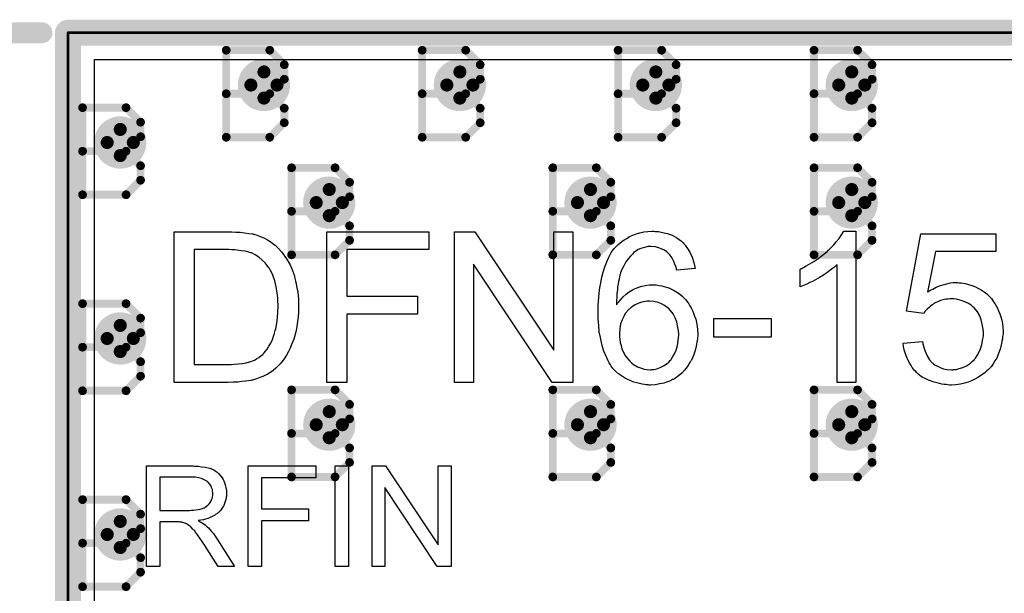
# Model space of a CAD drawing. Extents: x -1.6 to 9, y -2.8 to 5.2.
# Tile 40 of 197: x -0.019 to 0.358, y 1.285 to 1.505. Entities that reach past the tile are written whole.
import ezdxf

# ---------------------------------------------------------------- set-up
doc = ezdxf.new("R2010")
doc.units = 0
doc.layers.get('0').update_dxf_attribs({"linetype": 'CONTINUOUS'})
for name, color, linetype in [('dfn6-15-57-c_board_dimension', 6, 'CONTINUOUS'), ('dfn6-15-57-c_copper_signal_1', 1, 'CONTINUOUS'), ('dfn6-15-57-c_copper_signal_2', 1, 'CONTINUOUS'), ('dfn6-15-57-c_copper_signal_bot', 5, 'CONTINUOUS'), ('dfn6-15-57-c_copper_signal_top', 1, 'CONTINUOUS'), ('dfn6-15-57-c_drawing_1', 1, 'CONTINUOUS'), ('dfn6-15-57-c_drillmap_1', 1, 'CONTINUOUS'), ('dfn6-15-57-c_legend_top', 2, 'CONTINUOUS'), ('dfn6-15-57-c_measures', 1, 'CONTINUOUS'), ('dfn6-15-57-c_profile', 1, 'CONTINUOUS'), ('dfn6-15-57-c_pth_drill', 1, 'CONTINUOUS'), ('dfn6-15-57-c_soldermask_bot', 1, 'CONTINUOUS')]:
    doc.layers.add(name, color=color, linetype=linetype)

# ---------------------------------------------------------------- blocks, each defined once
blk = doc.blocks.new('D15')
at = {"const_width": 0.01}
blk.add_lwpolyline([(-0.005, 0, 1), (0.005, 0, 1)], format="xyb", close=True, dxfattribs=at)
blk = doc.blocks.new('D31')
at = {"const_width": 0.005}
blk.add_lwpolyline([(-0.0025, 0, 1), (0.0025, 0, 1)], format="xyb", close=True, dxfattribs=at)
blk = doc.blocks.new('D35')
at = {"const_width": 0.004}
blk.add_lwpolyline([(-0.002, 0, 1), (0.002, 0, 1)], format="xyb", close=True, dxfattribs=at)
blk = doc.blocks.new('D36')
at = {"const_width": 0.0005}
blk.add_lwpolyline([(-0.00025, 0, 1), (0.00025, 0, 1)], format="xyb", close=True, dxfattribs=at)
blk = doc.blocks.new('D38')
at = {"const_width": 0.005}
blk.add_lwpolyline([(-0.0025, 0, 1), (0.0025, 0, 1)], format="xyb", close=True, dxfattribs=at)
blk = doc.blocks.new('D42')
at = {"const_width": 0.001667}
blk.add_lwpolyline([(-0.000833, 0, 1), (0.000833, 0, 1)], format="xyb", close=True, dxfattribs=at)
blk = doc.blocks.new('D25')
at = {"const_width": 0.0025}
blk.add_lwpolyline([(-0.00125, 0, 1), (0.00125, 0, 1)], format="xyb", close=True, dxfattribs=at)

msp = doc.modelspace()

# ---------------------------------------------------------------- linework, layer by layer
at = {"layer": 'dfn6-15-57-c_board_dimension', "color": 6, "const_width": 0.01}
for points in [[(0, 1.5), (0.6, 1.5)], [(0, 0.675), (0, 1.5)]]:
    msp.add_lwpolyline(points, dxfattribs=at)
at = {"layer": 'dfn6-15-57-c_copper_signal_1', "color": 1}
msp.add_lwpolyline([(0.053195, 0.585), (0.053195, 0.675), (0.052419, 0.678901), (0.050209, 0.682209), (0.046901, 0.684419), (0.042999, 0.685195), (0.010195, 0.685195), (0.010195, 0.715), (-0.005, 0.715), (-0.005, 1.235), (0.010195, 1.235), (0.010195, 1.489805), (0.589805, 1.489805), (0.589805, 1.235)], dxfattribs=at)
at = {"layer": 'dfn6-15-57-c_copper_signal_2', "color": 1}
msp.add_lwpolyline([(0.053195, 0.585), (0.053195, 0.675), (0.052419, 0.678901), (0.050209, 0.682209), (0.046901, 0.684419), (0.042999, 0.685195), (0.010195, 0.685195), (0.010195, 0.715), (-0.005, 0.715), (-0.005, 1.235), (0.010195, 1.235), (0.010195, 1.489805), (0.589805, 1.489805), (0.589805, 1.235)], dxfattribs=at)
at = {"layer": 'dfn6-15-57-c_copper_signal_bot', "color": 5}
msp.add_lwpolyline([(0.053195, 0.585), (0.053195, 0.675), (0.052419, 0.678901), (0.050209, 0.682209), (0.046901, 0.684419), (0.042999, 0.685195), (0.010195, 0.685195), (0.010195, 0.715), (-0.005, 0.715), (-0.005, 1.235), (0.010195, 1.235), (0.010195, 1.489805), (0.589805, 1.489805), (0.589805, 1.235)], dxfattribs=at)
at = {"layer": 'dfn6-15-57-c_copper_signal_top', "color": 1}
msp.add_lwpolyline([(0.010195, 1.235), (0.010195, 1.489805), (0.589805, 1.489805), (0.589805, 1.235)], dxfattribs=at)
at = {"layer": 'dfn6-15-57-c_drawing_1', "color": 1, "const_width": 0.003}
for points in [[(0.060559, 1.493328), (0.060559, 1.460006)], [(0.077221, 1.493328), (0.060559, 1.493328)], [(0.082774, 1.487774), (0.077221, 1.493328)], [(0.135559, 1.493328), (0.135559, 1.460006)], [(0.15222, 1.493328), (0.135559, 1.493328)], [(0.157774, 1.487774), (0.15222, 1.493328)], [(0.210559, 1.493328), (0.210559, 1.460006)], [(0.22722, 1.493328), (0.210559, 1.493328)], [(0.232774, 1.487774), (0.22722, 1.493328)], [(0.285559, 1.493328), (0.285559, 1.460006)], [(0.302221, 1.493328), (0.285559, 1.493328)], [(0.307774, 1.487774), (0.302221, 1.493328)], [(0.082774, 1.482221), (0.082774, 1.487774)], [(0.157774, 1.482221), (0.157774, 1.487774)], [(0.232774, 1.482221), (0.232774, 1.487774)], [(0.307774, 1.482221), (0.307774, 1.487774)], [(0.077221, 1.476667), (0.082774, 1.482221)], [(0.15222, 1.476667), (0.157774, 1.482221)], [(0.22722, 1.476667), (0.232774, 1.482221)], [(0.302221, 1.476667), (0.307774, 1.482221)], [(0.077221, 1.476667), (0.060559, 1.476667)], [(0.060559, 1.476667), (0.077221, 1.476667)], [(0.082774, 1.471113), (0.077221, 1.476667)], [(0.15222, 1.476667), (0.135559, 1.476667)], [(0.135559, 1.476667), (0.15222, 1.476667)], [(0.157774, 1.471113), (0.15222, 1.476667)], [(0.22722, 1.476667), (0.210559, 1.476667)], [(0.210559, 1.476667), (0.22722, 1.476667)], [(0.232774, 1.471113), (0.22722, 1.476667)], [(0.302221, 1.476667), (0.285559, 1.476667)], [(0.285559, 1.476667), (0.302221, 1.476667)], [(0.307774, 1.471113), (0.302221, 1.476667)], [(0.005559, 1.471328), (0.005559, 1.438006)], [(0.022221, 1.471328), (0.005559, 1.471328)], [(0.027774, 1.465774), (0.022221, 1.471328)], [(0.082774, 1.465559), (0.082774, 1.471113)], [(0.157774, 1.465559), (0.157774, 1.471113)], [(0.232774, 1.465559), (0.232774, 1.471113)], [(0.307774, 1.465559), (0.307774, 1.471113)], [(0.027774, 1.460221), (0.027774, 1.465774)], [(0.077221, 1.460006), (0.082774, 1.465559)], [(0.15222, 1.460006), (0.157774, 1.465559)], [(0.22722, 1.460006), (0.232774, 1.465559)], [(0.302221, 1.460006), (0.307774, 1.465559)], [(0.022221, 1.454667), (0.027774, 1.460221)], [(0.060559, 1.460006), (0.077221, 1.460006)], [(0.135559, 1.460006), (0.15222, 1.460006)], [(0.210559, 1.460006), (0.22722, 1.460006)], [(0.285559, 1.460006), (0.302221, 1.460006)], [(0.022221, 1.454667), (0.005559, 1.454667)], [(0.005559, 1.454667), (0.022221, 1.454667)], [(0.027774, 1.449113), (0.022221, 1.454667)], [(0.027774, 1.443559), (0.027774, 1.449113)], [(0.085559, 1.448328), (0.085559, 1.415006)], [(0.102221, 1.448328), (0.085559, 1.448328)], [(0.107774, 1.442774), (0.102221, 1.448328)], [(0.185559, 1.448328), (0.185559, 1.415006)], [(0.20222, 1.448328), (0.185559, 1.448328)], [(0.207774, 1.442774), (0.20222, 1.448328)], [(0.285559, 1.448328), (0.285559, 1.415006)], [(0.302221, 1.448328), (0.285559, 1.448328)], [(0.307774, 1.442774), (0.302221, 1.448328)], [(0.022221, 1.438006), (0.027774, 1.443559)], [(0.107774, 1.437221), (0.107774, 1.442774)], [(0.207774, 1.437221), (0.207774, 1.442774)], [(0.307774, 1.437221), (0.307774, 1.442774)], [(0.005559, 1.438006), (0.022221, 1.438006)], [(0.102221, 1.431667), (0.107774, 1.437221)], [(0.20222, 1.431667), (0.207774, 1.437221)], [(0.302221, 1.431667), (0.307774, 1.437221)], [(0.102221, 1.431667), (0.085559, 1.431667)], [(0.085559, 1.431667), (0.102221, 1.431667)], [(0.107774, 1.426113), (0.102221, 1.431667)], [(0.20222, 1.431667), (0.185559, 1.431667)], [(0.185559, 1.431667), (0.20222, 1.431667)], [(0.207774, 1.426113), (0.20222, 1.431667)], [(0.302221, 1.431667), (0.285559, 1.431667)], [(0.285559, 1.431667), (0.302221, 1.431667)], [(0.307774, 1.426113), (0.302221, 1.431667)], [(0.107774, 1.420559), (0.107774, 1.426113)], [(0.207774, 1.420559), (0.207774, 1.426113)], [(0.307774, 1.420559), (0.307774, 1.426113)], [(0.102221, 1.415006), (0.107774, 1.420559)], [(0.20222, 1.415006), (0.207774, 1.420559)], [(0.302221, 1.415006), (0.307774, 1.420559)], [(0.085559, 1.415006), (0.102221, 1.415006)], [(0.185559, 1.415006), (0.20222, 1.415006)], [(0.285559, 1.415006), (0.302221, 1.415006)], [(0.005559, 1.396328), (0.005559, 1.363006)], [(0.022221, 1.396328), (0.005559, 1.396328)], [(0.027774, 1.390774), (0.022221, 1.396328)], [(0.027774, 1.385221), (0.027774, 1.390774)], [(0.022221, 1.379667), (0.027774, 1.385221)], [(0.022221, 1.379667), (0.005559, 1.379667)], [(0.005559, 1.379667), (0.022221, 1.379667)], [(0.027774, 1.374113), (0.022221, 1.379667)], [(0.027774, 1.368559), (0.027774, 1.374113)], [(0.022221, 1.363006), (0.027774, 1.368559)], [(0.005559, 1.363006), (0.022221, 1.363006)], [(0.085559, 1.363328), (0.085559, 1.330006)], [(0.102221, 1.363328), (0.085559, 1.363328)], [(0.107774, 1.357774), (0.102221, 1.363328)], [(0.185559, 1.363328), (0.185559, 1.330006)], [(0.20222, 1.363328), (0.185559, 1.363328)], [(0.207774, 1.357774), (0.20222, 1.363328)], [(0.285559, 1.363328), (0.285559, 1.330006)], [(0.302221, 1.363328), (0.285559, 1.363328)], [(0.307774, 1.357774), (0.302221, 1.363328)], [(0.107774, 1.352221), (0.107774, 1.357774)], [(0.207774, 1.352221), (0.207774, 1.357774)], [(0.307774, 1.352221), (0.307774, 1.357774)], [(0.102221, 1.346667), (0.107774, 1.352221)], [(0.20222, 1.346667), (0.207774, 1.352221)], [(0.302221, 1.346667), (0.307774, 1.352221)], [(0.102221, 1.346667), (0.085559, 1.346667)], [(0.085559, 1.346667), (0.102221, 1.346667)], [(0.107774, 1.341113), (0.102221, 1.346667)], [(0.20222, 1.346667), (0.185559, 1.346667)], [(0.185559, 1.346667), (0.20222, 1.346667)], [(0.207774, 1.341113), (0.20222, 1.346667)], [(0.302221, 1.346667), (0.285559, 1.346667)], [(0.285559, 1.346667), (0.302221, 1.346667)], [(0.307774, 1.341113), (0.302221, 1.346667)], [(0.107774, 1.335559), (0.107774, 1.341113)], [(0.207774, 1.335559), (0.207774, 1.341113)], [(0.307774, 1.335559), (0.307774, 1.341113)], [(0.102221, 1.330006), (0.107774, 1.335559)], [(0.20222, 1.330006), (0.207774, 1.335559)], [(0.302221, 1.330006), (0.307774, 1.335559)], [(0.085559, 1.330006), (0.102221, 1.330006)], [(0.185559, 1.330006), (0.20222, 1.330006)], [(0.285559, 1.330006), (0.302221, 1.330006)], [(0.005559, 1.321328), (0.005559, 1.288006)], [(0.022221, 1.321328), (0.005559, 1.321328)], [(0.027774, 1.315774), (0.022221, 1.321328)], [(0.027774, 1.310221), (0.027774, 1.315774)], [(0.022221, 1.304667), (0.027774, 1.310221)], [(0.022221, 1.304667), (0.005559, 1.304667)], [(0.005559, 1.304667), (0.022221, 1.304667)], [(0.027774, 1.299113), (0.022221, 1.304667)], [(0.027774, 1.293559), (0.027774, 1.299113)], [(0.022221, 1.288006), (0.027774, 1.293559)], [(0.005559, 1.288006), (0.022221, 1.288006)]]:
    msp.add_lwpolyline(points, dxfattribs=at)
at = {"layer": 'dfn6-15-57-c_drillmap_1', "color": 1, "const_width": 0.005}
for points in [[(0.075, 1.475), (0.075, 1.485)], [(0.15, 1.475), (0.15, 1.485)], [(0.225, 1.475), (0.225, 1.485)], [(0.3, 1.475), (0.3, 1.485)], [(0.07, 1.48), (0.08, 1.48)], [(0.145, 1.48), (0.155, 1.48)], [(0.22, 1.48), (0.23, 1.48)], [(0.295, 1.48), (0.305, 1.48)], [(0.02, 1.453), (0.02, 1.463)], [(0.015, 1.458), (0.025, 1.458)], [(0.1, 1.43), (0.1, 1.44)], [(0.2, 1.43), (0.2, 1.44)], [(0.3, 1.43), (0.3, 1.44)], [(0.095, 1.435), (0.105, 1.435)], [(0.195, 1.435), (0.205, 1.435)], [(0.295, 1.435), (0.305, 1.435)], [(0.02, 1.378), (0.02, 1.388)], [(0.015, 1.383), (0.025, 1.383)], [(0.1, 1.345), (0.1, 1.355)], [(0.2, 1.345), (0.2, 1.355)], [(0.3, 1.345), (0.3, 1.355)], [(0.095, 1.35), (0.105, 1.35)], [(0.195, 1.35), (0.205, 1.35)], [(0.295, 1.35), (0.305, 1.35)], [(0.02, 1.303), (0.02, 1.313)], [(0.015, 1.308), (0.025, 1.308)]]:
    msp.add_lwpolyline(points, dxfattribs=at)
at = {"layer": 'dfn6-15-57-c_legend_top', "color": 2}
for points in [[(0.064261, 1.423738), (0.065927, 1.423655), (0.067593, 1.423489), (0.069259, 1.423239), (0.070675, 1.422989), (0.070758, 1.422989), (0.070925, 1.422906), (0.071175, 1.422906), (0.071508, 1.422739), (0.072424, 1.422489), (0.073591, 1.422072), (0.074923, 1.421489), (0.07634, 1.42074), (0.077756, 1.419907), (0.079088, 1.418824), (0.079172, 1.418741), (0.079255, 1.418657), (0.079505, 1.418407), (0.079838, 1.418157), (0.080671, 1.417324), (0.081671, 1.416158), (0.082754, 1.414742), (0.08392, 1.413076), (0.085003, 1.41116), (0.085919, 1.408994), (0.085919, 1.408911), (0.086002, 1.408745), (0.086169, 1.408411), (0.086252, 1.407911), (0.086502, 1.407328), (0.086669, 1.406662), (0.086835, 1.405912), (0.087085, 1.404996), (0.087335, 1.40408), (0.087502, 1.402997), (0.087918, 1.400664), (0.088168, 1.398082), (0.088251, 1.39525), (0.088251, 1.395167), (0.088251, 1.395), (0.088251, 1.394583), (0.088251, 1.394167), (0.088168, 1.393584), (0.088168, 1.392918), (0.088085, 1.391335), (0.087835, 1.389502), (0.087585, 1.387586), (0.087168, 1.385587), (0.086669, 1.383588), (0.086669, 1.383505), (0.086585, 1.383338), (0.086502, 1.383088), (0.086419, 1.382755), (0.086086, 1.381839), (0.085586, 1.380672), (0.085086, 1.37934), (0.08442, 1.378007), (0.083587, 1.376591), (0.082754, 1.375258), (0.08267, 1.375091), (0.082337, 1.374675), (0.081837, 1.374092), (0.081171, 1.373342), (0.080421, 1.372509), (0.079505, 1.371676), (0.078589, 1.37076), (0.077506, 1.37001), (0.077339, 1.369927), (0.077006, 1.369677), (0.076423, 1.369344), (0.07559, 1.368927), (0.07459, 1.368427), (0.073424, 1.368011), (0.072091, 1.367511), (0.070592, 1.367094), (0.070425, 1.367094), (0.070175, 1.367011), (0.069925, 1.366928), (0.069092, 1.366845), (0.067926, 1.366678), (0.066593, 1.366511), (0.065011, 1.366345), (0.063261, 1.366262), (0.061346, 1.366178), (0.040604, 1.366178), (0.040604, 1.423822), (0.062762, 1.423822), (0.064261, 1.423738)], [(0.138065, 1.416991), (0.106744, 1.416991), (0.106744, 1.399165), (0.133816, 1.399165), (0.133816, 1.392334), (0.106744, 1.392334), (0.106744, 1.366178), (0.09908, 1.366178), (0.09908, 1.423822), (0.138065, 1.423822), (0.138065, 1.416991)], [(0.193293, 1.366178), (0.185379, 1.366178), (0.155225, 1.41141), (0.155225, 1.366178), (0.147894, 1.366178), (0.147894, 1.423822), (0.155724, 1.423822), (0.185962, 1.378507), (0.185962, 1.423822), (0.193293, 1.423822), (0.193293, 1.366178)], [(0.22478, 1.423988), (0.225363, 1.423988), (0.22603, 1.423905), (0.227612, 1.423572), (0.229362, 1.423155), (0.231194, 1.422489), (0.233027, 1.421489), (0.233943, 1.420906), (0.234776, 1.42024), (0.234859, 1.420157), (0.234943, 1.420073), (0.235193, 1.419823), (0.235442, 1.419573), (0.235859, 1.419157), (0.236192, 1.418657), (0.237108, 1.417491), (0.238025, 1.415992), (0.238858, 1.414159), (0.239607, 1.412076), (0.240107, 1.409744), (0.233027, 1.409161), (0.233027, 1.409244), (0.232944, 1.409328), (0.23286, 1.409827), (0.23261, 1.410577), (0.232277, 1.411493), (0.231944, 1.412493), (0.231444, 1.413493), (0.230861, 1.414409), (0.230278, 1.415159), (0.230111, 1.415325), (0.229778, 1.415658), (0.229195, 1.416158), (0.228362, 1.416741), (0.227279, 1.417241), (0.226113, 1.417741), (0.224697, 1.418074), (0.223197, 1.418241), (0.222614, 1.418241), (0.221948, 1.418157), (0.221198, 1.417991), (0.220199, 1.417741), (0.219199, 1.417408), (0.218199, 1.416991), (0.2172, 1.416325), (0.217033, 1.416242), (0.216617, 1.415908), (0.216034, 1.415325), (0.215284, 1.414492), (0.214451, 1.413493), (0.213535, 1.412326), (0.212702, 1.410827), (0.211869, 1.409161), (0.211869, 1.409078), (0.211785, 1.408911), (0.211702, 1.408661), (0.211535, 1.408328), (0.211452, 1.407828), (0.211286, 1.407245), (0.211119, 1.406579), (0.210952, 1.405746), (0.210702, 1.404829), (0.210536, 1.40383), (0.210369, 1.402747), (0.210286, 1.401581), (0.210119, 1.400248), (0.210036, 1.398915), (0.209953, 1.397416), (0.209953, 1.395916), (0.210036, 1.396), (0.210369, 1.396499), (0.210952, 1.397166), (0.211702, 1.397999), (0.212535, 1.398998), (0.213618, 1.399915), (0.214784, 1.400831), (0.216117, 1.401664), (0.2162, 1.401664), (0.216284, 1.401747), (0.216783, 1.401997), (0.217533, 1.402247), (0.218533, 1.402664), (0.219699, 1.402997), (0.221032, 1.403247), (0.222448, 1.403497), (0.223947, 1.40358), (0.224613, 1.40358), (0.225113, 1.403497), (0.22578, 1.403413), (0.226446, 1.40333), (0.227279, 1.403163), (0.228112, 1.402914), (0.230028, 1.40233), (0.231028, 1.401914), (0.232027, 1.401331), (0.233027, 1.400748), (0.23411, 1.400081), (0.235109, 1.399248), (0.236026, 1.398332), (0.236109, 1.398249), (0.236275, 1.398082), (0.236525, 1.397832), (0.236775, 1.397416), (0.237192, 1.396833), (0.237608, 1.396249), (0.238025, 1.3955), (0.238525, 1.394667), (0.239024, 1.393751), (0.239441, 1.392751), (0.239857, 1.391585), (0.240274, 1.390418), (0.240524, 1.389169), (0.240774, 1.387753), (0.24094, 1.386337), (0.241024, 1.384837), (0.241024, 1.384754), (0.241024, 1.384588), (0.241024, 1.384338), (0.241024, 1.383921), (0.24094, 1.383421), (0.24094, 1.382921), (0.24069, 1.381589), (0.24044, 1.380006), (0.240024, 1.37834), (0.239441, 1.376507), (0.238608, 1.374758), (0.238608, 1.374675), (0.238525, 1.374591), (0.238358, 1.374342), (0.238191, 1.374008), (0.237692, 1.373175), (0.236942, 1.372092), (0.236026, 1.370926), (0.234943, 1.36976), (0.23361, 1.368594), (0.232194, 1.367594), (0.232111, 1.367594), (0.232027, 1.367511), (0.231777, 1.367344), (0.231444, 1.367261), (0.230611, 1.366845), (0.229528, 1.366428), (0.228112, 1.365928), (0.226529, 1.365595), (0.22478, 1.365262), (0.222864, 1.365179), (0.222448, 1.365179), (0.222031, 1.365262), (0.221365, 1.365262), (0.220615, 1.365345), (0.219782, 1.365512), (0.218782, 1.365762), (0.217783, 1.366012), (0.216617, 1.366345), (0.215451, 1.366761), (0.214284, 1.367261), (0.213035, 1.367928), (0.211869, 1.368677), (0.210702, 1.36951), (0.209536, 1.37051), (0.208453, 1.371676), (0.20837, 1.371759), (0.208203, 1.372009), (0.207953, 1.372342), (0.20762, 1.372926), (0.20712, 1.373675), (0.206704, 1.374508), (0.206204, 1.375591), (0.205704, 1.376757), (0.205121, 1.378173), (0.204621, 1.379756), (0.204205, 1.381505), (0.203788, 1.383421), (0.203372, 1.385587), (0.203122, 1.387919), (0.202956, 1.390418), (0.202872, 1.393084), (0.202872, 1.393167), (0.202872, 1.393251), (0.202872, 1.393501), (0.202872, 1.393834), (0.202956, 1.394667), (0.202956, 1.395833), (0.203039, 1.397166), (0.203205, 1.398748), (0.203372, 1.400498), (0.203622, 1.402414), (0.203955, 1.40433), (0.204372, 1.406412), (0.204871, 1.408411), (0.205454, 1.41041), (0.206204, 1.412326), (0.207037, 1.414159), (0.207953, 1.415908), (0.209036, 1.417408), (0.20912, 1.417491), (0.209286, 1.417658), (0.209619, 1.417991), (0.210036, 1.418491), (0.210536, 1.41899), (0.211202, 1.41949), (0.212035, 1.420157), (0.212868, 1.42074), (0.213868, 1.421323), (0.214951, 1.421989), (0.2162, 1.422489), (0.21745, 1.423072), (0.218866, 1.423489), (0.220365, 1.423822), (0.221948, 1.423988), (0.223614, 1.424072), (0.22428, 1.424072), (0.22478, 1.423988)], [(0.301499, 1.366178), (0.294419, 1.366178), (0.294419, 1.411244), (0.294336, 1.41116), (0.293919, 1.410827), (0.293419, 1.410327), (0.292586, 1.409744), (0.29167, 1.408994), (0.290504, 1.408161), (0.289171, 1.407245), (0.287672, 1.406329), (0.287588, 1.406329), (0.287505, 1.406245), (0.287005, 1.405912), (0.286172, 1.405496), (0.285173, 1.404996), (0.284006, 1.404413), (0.282757, 1.40383), (0.281507, 1.403247), (0.280258, 1.402747), (0.280258, 1.409578), (0.280341, 1.409578), (0.280508, 1.409744), (0.280841, 1.409827), (0.281257, 1.410077), (0.281757, 1.410327), (0.28234, 1.41066), (0.283757, 1.411493), (0.285423, 1.41241), (0.287089, 1.413576), (0.288838, 1.414909), (0.290587, 1.416325), (0.29067, 1.416408), (0.290754, 1.416491), (0.291004, 1.416741), (0.291337, 1.416991), (0.292087, 1.417824), (0.293086, 1.418824), (0.294086, 1.41999), (0.295169, 1.421323), (0.296085, 1.422656), (0.296918, 1.424072), (0.301499, 1.424072), (0.301499, 1.366178)], [(0.355145, 1.416325), (0.33207, 1.416325), (0.328988, 1.400748), (0.329072, 1.400831), (0.329238, 1.400914), (0.329488, 1.401081), (0.329905, 1.401331), (0.330404, 1.401581), (0.330988, 1.401914), (0.33232, 1.40258), (0.333986, 1.403247), (0.335819, 1.40383), (0.337818, 1.404246), (0.338818, 1.404413), (0.34065, 1.404413), (0.34115, 1.40433), (0.341817, 1.404246), (0.342566, 1.404163), (0.343399, 1.403996), (0.344316, 1.403746), (0.346315, 1.403163), (0.347398, 1.402747), (0.348481, 1.402164), (0.349563, 1.401581), (0.350646, 1.400914), (0.351646, 1.400081), (0.352646, 1.399165), (0.352729, 1.399082), (0.352896, 1.398915), (0.353145, 1.398665), (0.353479, 1.398249), (0.353895, 1.397666), (0.354312, 1.397082), (0.354811, 1.396333), (0.355311, 1.3955), (0.355728, 1.394583), (0.356228, 1.393584), (0.356644, 1.392418), (0.35706, 1.391252), (0.357394, 1.390002), (0.357644, 1.388586), (0.35781, 1.38717), (0.357894, 1.38567), (0.357894, 1.385587), (0.357894, 1.385337), (0.357894, 1.384921), (0.35781, 1.384338), (0.357727, 1.383671), (0.357644, 1.382921), (0.357477, 1.382005), (0.35731, 1.381089), (0.356811, 1.378923), (0.355978, 1.376674), (0.355478, 1.375508), (0.354811, 1.374425), (0.354145, 1.373259), (0.353312, 1.372176), (0.353229, 1.372092), (0.353062, 1.371843), (0.352729, 1.371509), (0.352312, 1.371093), (0.351729, 1.370593), (0.351063, 1.369927), (0.35023, 1.369344), (0.349314, 1.368677), (0.348314, 1.368011), (0.347148, 1.367428), (0.345898, 1.366845), (0.344565, 1.366262), (0.343149, 1.365845), (0.341567, 1.365512), (0.339901, 1.365262), (0.338151, 1.365179), (0.337402, 1.365179), (0.336819, 1.365262), (0.336152, 1.365345), (0.335402, 1.365428), (0.334486, 1.365512), (0.33357, 1.365762), (0.331487, 1.366262), (0.329405, 1.367011), (0.328322, 1.367511), (0.327239, 1.368094), (0.32624, 1.368761), (0.32524, 1.36951), (0.325157, 1.369593), (0.32499, 1.369677), (0.324823, 1.37001), (0.32449, 1.370343), (0.324074, 1.37076), (0.323657, 1.371259), (0.323157, 1.371926), (0.322741, 1.372676), (0.322241, 1.373425), (0.321741, 1.374342), (0.320825, 1.376341), (0.320075, 1.378673), (0.319825, 1.379923), (0.319659, 1.381255), (0.327072, 1.381839), (0.327072, 1.381755), (0.327072, 1.381589), (0.327156, 1.381339), (0.327239, 1.380922), (0.327489, 1.380006), (0.327822, 1.378756), (0.328322, 1.377507), (0.328988, 1.376091), (0.329821, 1.374841), (0.330821, 1.373675), (0.330988, 1.373592), (0.331321, 1.373259), (0.331987, 1.372842), (0.332904, 1.372342), (0.333903, 1.371843), (0.335153, 1.371426), (0.336569, 1.371093), (0.338151, 1.37101), (0.338651, 1.37101), (0.338984, 1.371093), (0.339984, 1.371176), (0.34115, 1.371509), (0.342566, 1.371926), (0.343982, 1.372592), (0.345482, 1.373592), (0.346148, 1.374175), (0.346815, 1.374841), (0.346898, 1.374925), (0.346981, 1.375008), (0.347148, 1.375258), (0.347398, 1.375508), (0.347981, 1.376424), (0.348647, 1.37759), (0.34923, 1.379006), (0.349813, 1.380756), (0.35023, 1.382838), (0.350397, 1.383921), (0.350397, 1.385087), (0.350397, 1.385171), (0.350397, 1.385337), (0.350397, 1.38567), (0.350313, 1.386087), (0.350313, 1.386587), (0.35023, 1.38717), (0.34998, 1.388503), (0.349563, 1.390085), (0.34898, 1.391668), (0.348147, 1.393167), (0.346981, 1.394583), (0.346981, 1.394667), (0.346815, 1.39475), (0.346398, 1.395167), (0.345648, 1.39575), (0.344649, 1.396416), (0.343316, 1.396999), (0.341817, 1.397582), (0.340067, 1.397999), (0.339068, 1.398165), (0.337485, 1.398165), (0.336819, 1.398082), (0.335986, 1.397999), (0.334986, 1.397749), (0.333986, 1.397499), (0.332904, 1.397082), (0.331821, 1.396583), (0.331737, 1.396499), (0.331404, 1.396333), (0.330904, 1.395916), (0.330238, 1.3955), (0.329572, 1.394917), (0.328905, 1.394167), (0.328155, 1.393417), (0.327572, 1.392501), (0.320908, 1.393417), (0.326489, 1.423072), (0.355145, 1.423072), (0.355145, 1.416325)], [(0.061595, 1.416991), (0.048267, 1.416991), (0.048267, 1.373009), (0.061929, 1.373009), (0.062512, 1.373092), (0.063761, 1.373175), (0.065177, 1.373259), (0.066677, 1.373425), (0.068176, 1.373675), (0.069426, 1.374008), (0.069592, 1.374092), (0.070009, 1.374175), (0.070592, 1.374425), (0.071341, 1.374758), (0.072174, 1.375258), (0.073007, 1.375758), (0.073841, 1.376341), (0.074674, 1.377007), (0.074757, 1.377174), (0.07509, 1.377507), (0.07559, 1.37809), (0.076173, 1.378923), (0.076839, 1.380006), (0.077589, 1.381255), (0.078255, 1.382672), (0.078838, 1.384254), (0.078838, 1.384338), (0.078922, 1.384504), (0.079005, 1.384754), (0.079088, 1.385087), (0.079172, 1.385504), (0.079338, 1.386087), (0.079505, 1.38667), (0.079671, 1.387336), (0.079921, 1.389002), (0.080171, 1.390918), (0.080338, 1.393084), (0.080421, 1.395417), (0.080421, 1.3955), (0.080421, 1.395833), (0.080421, 1.396249), (0.080338, 1.396916), (0.080338, 1.397666), (0.080255, 1.398499), (0.080171, 1.399498), (0.080088, 1.400498), (0.079671, 1.402747), (0.079172, 1.405079), (0.078422, 1.407245), (0.077922, 1.408328), (0.077422, 1.409244), (0.077422, 1.409328), (0.077256, 1.409494), (0.077089, 1.409744), (0.076923, 1.410077), (0.076256, 1.41091), (0.075423, 1.41191), (0.07434, 1.412993), (0.073091, 1.414076), (0.071675, 1.414992), (0.070175, 1.415742), (0.070009, 1.415825), (0.069592, 1.415908), (0.068843, 1.416158), (0.06776, 1.416408), (0.066427, 1.416575), (0.064761, 1.416825), (0.063761, 1.416908), (0.062678, 1.416908), (0.061595, 1.416991)], [(0.222531, 1.397332), (0.222031, 1.397332), (0.221698, 1.397249), (0.220865, 1.397166), (0.219699, 1.396916), (0.218449, 1.396499), (0.217033, 1.395833), (0.2157, 1.395), (0.214368, 1.393834), (0.214201, 1.393667), (0.213868, 1.393251), (0.213285, 1.392501), (0.212702, 1.391418), (0.212119, 1.390169), (0.211535, 1.388586), (0.211202, 1.386837), (0.211036, 1.384837), (0.211036, 1.384671), (0.211036, 1.384254), (0.211119, 1.383505), (0.211202, 1.382588), (0.211369, 1.381505), (0.211702, 1.380339), (0.212035, 1.37909), (0.212535, 1.37784), (0.212618, 1.377674), (0.212868, 1.377257), (0.213201, 1.376674), (0.213701, 1.375924), (0.214284, 1.375175), (0.215034, 1.374258), (0.215867, 1.373509), (0.216867, 1.372759), (0.217033, 1.372676), (0.217366, 1.372509), (0.21795, 1.372176), (0.218699, 1.371926), (0.219532, 1.371593), (0.220532, 1.371259), (0.221615, 1.371093), (0.222781, 1.37101), (0.223197, 1.37101), (0.223531, 1.371093), (0.224364, 1.371176), (0.225446, 1.371426), (0.226613, 1.371926), (0.227946, 1.372509), (0.229278, 1.373425), (0.229945, 1.373925), (0.230528, 1.374591), (0.230528, 1.374675), (0.230694, 1.374758), (0.231028, 1.375258), (0.231527, 1.376091), (0.232194, 1.377174), (0.232777, 1.37859), (0.233277, 1.380256), (0.23361, 1.382172), (0.233776, 1.384421), (0.233776, 1.384504), (0.233776, 1.384671), (0.233776, 1.385004), (0.233693, 1.38542), (0.233693, 1.38592), (0.23361, 1.386503), (0.23336, 1.387836), (0.233027, 1.389336), (0.232444, 1.390918), (0.231611, 1.392418), (0.230528, 1.393834), (0.230361, 1.394), (0.229945, 1.394417), (0.229278, 1.394917), (0.228362, 1.395583), (0.227196, 1.396249), (0.225863, 1.396749), (0.22428, 1.397166), (0.222531, 1.397332)], [(0.269096, 1.383505), (0.247188, 1.383505), (0.247188, 1.390585), (0.269096, 1.390585), (0.269096, 1.383505)], [(0.04826, 1.334148), (0.048759, 1.334148), (0.049925, 1.334092), (0.051145, 1.333926), (0.052477, 1.333759), (0.053699, 1.333482), (0.054309, 1.333315), (0.054809, 1.333149), (0.054864, 1.333149), (0.054919, 1.333093), (0.055252, 1.332927), (0.055752, 1.332705), (0.056362, 1.332316), (0.057029, 1.331816), (0.05775, 1.33115), (0.058416, 1.330373), (0.059082, 1.329486), (0.059082, 1.32943), (0.059138, 1.329374), (0.059359, 1.329042), (0.059581, 1.328486), (0.059914, 1.327765), (0.060192, 1.326932), (0.060469, 1.325934), (0.060636, 1.324879), (0.060691, 1.323714), (0.060691, 1.323658), (0.060691, 1.323547), (0.060691, 1.323325), (0.060636, 1.323047), (0.060636, 1.322659), (0.060581, 1.322271), (0.060358, 1.321327), (0.060026, 1.320217), (0.059581, 1.319052), (0.058916, 1.317886), (0.058471, 1.317331), (0.058028, 1.316776), (0.057972, 1.31672), (0.057916, 1.316665), (0.05775, 1.316498), (0.057528, 1.316332), (0.057251, 1.31611), (0.056917, 1.315888), (0.056474, 1.315611), (0.056029, 1.315277), (0.055474, 1.315), (0.054864, 1.314723), (0.054198, 1.314389), (0.053477, 1.314112), (0.052644, 1.31389), (0.051812, 1.313612), (0.050868, 1.313446), (0.049869, 1.31328), (0.04998, 1.313224), (0.050202, 1.313113), (0.050535, 1.312891), (0.050979, 1.312669), (0.051978, 1.312059), (0.052477, 1.31167), (0.052922, 1.311337), (0.053032, 1.311226), (0.05331, 1.310948), (0.053754, 1.310505), (0.054309, 1.309949), (0.054919, 1.309172), (0.055641, 1.30834), (0.056362, 1.307341), (0.057139, 1.306231), (0.063744, 1.295797), (0.057417, 1.295797), (0.052367, 1.303789), (0.052367, 1.303844), (0.052255, 1.303956), (0.052145, 1.304122), (0.051978, 1.304344), (0.05159, 1.304955), (0.05109, 1.305732), (0.05048, 1.306564), (0.049869, 1.307452), (0.049258, 1.308284), (0.048703, 1.309062), (0.048648, 1.309117), (0.048481, 1.309339), (0.048204, 1.309672), (0.047816, 1.310061), (0.046983, 1.310893), (0.046539, 1.311282), (0.046095, 1.311614), (0.046039, 1.31167), (0.045928, 1.311726), (0.045706, 1.311836), (0.045373, 1.312003), (0.045041, 1.312169), (0.044652, 1.312336), (0.043764, 1.312613), (0.043709, 1.312613), (0.043597, 1.312669), (0.043376, 1.312669), (0.043098, 1.312725), (0.042709, 1.31278), (0.042266, 1.31278), (0.041655, 1.312835), (0.035106, 1.312835), (0.035106, 1.295797), (0.03, 1.295797), (0.03, 1.334203), (0.047816, 1.334203), (0.04826, 1.334148)], [(0.094879, 1.329652), (0.074011, 1.329652), (0.074011, 1.317775), (0.092049, 1.317775), (0.092049, 1.313224), (0.074011, 1.313224), (0.074011, 1.295797), (0.068906, 1.295797), (0.068906, 1.334203), (0.094879, 1.334203), (0.094879, 1.329652)], [(0.107422, 1.295797), (0.102317, 1.295797), (0.102317, 1.334203), (0.107422, 1.334203), (0.107422, 1.295797)], [(0.146606, 1.295797), (0.141333, 1.295797), (0.121242, 1.325934), (0.121242, 1.295797), (0.116358, 1.295797), (0.116358, 1.334203), (0.121575, 1.334203), (0.141721, 1.304011), (0.141721, 1.334203), (0.146606, 1.334203), (0.146606, 1.295797)], [(0.047205, 1.329929), (0.035106, 1.329929), (0.035106, 1.31722), (0.046539, 1.31722), (0.047205, 1.317275), (0.047982, 1.317331), (0.04887, 1.317387), (0.049758, 1.317497), (0.050646, 1.317664), (0.051423, 1.317886), (0.051534, 1.317941), (0.051756, 1.318053), (0.052089, 1.318219), (0.052533, 1.318441), (0.053032, 1.318774), (0.053532, 1.319162), (0.054032, 1.319662), (0.05442, 1.320217), (0.054475, 1.320273), (0.054587, 1.320495), (0.054753, 1.320828), (0.054975, 1.321272), (0.055142, 1.321771), (0.055308, 1.322326), (0.055419, 1.322992), (0.055474, 1.323658), (0.055474, 1.323714), (0.055474, 1.323769), (0.055419, 1.324102), (0.055364, 1.324601), (0.055252, 1.325267), (0.054975, 1.325934), (0.054642, 1.32671), (0.054142, 1.327432), (0.053477, 1.328153), (0.053365, 1.328209), (0.053088, 1.328431), (0.052644, 1.328708), (0.051922, 1.329042), (0.05109, 1.329374), (0.04998, 1.329652), (0.048703, 1.329874), (0.047205, 1.329929)]]:
    msp.add_lwpolyline(points, dxfattribs=at)
at = {"layer": 'dfn6-15-57-c_measures', "color": 1, "const_width": 0.008}
msp.add_lwpolyline([(-0.365, 1.5), (-0.01, 1.5)], dxfattribs=at)
at = {"layer": 'dfn6-15-57-c_profile', "color": 1, "const_width": 0.001}
for points in [[(0, 0.675), (0, 1.5)], [(0, 1.5), (0.6, 1.5)]]:
    msp.add_lwpolyline(points, dxfattribs=at)
at = {"layer": 'dfn6-15-57-c_soldermask_bot', "color": 1}
msp.add_lwpolyline([(0.043, 0.586), (0.043, 0.675), (0, 0.675), (0, 0.714), (-0.005, 0.714), (-0.005, 1.236), (0, 1.236), (0, 1.5), (0.6, 1.5), (0.6, 1.236)], dxfattribs=at)

# ---------------------------------------------------------------- block references
at = {"layer": 'dfn6-15-57-c_board_dimension'}
msp.add_blockref('D31', (0, 1.5), dxfattribs=at)
msp.add_blockref('D31', (0, 1.5), dxfattribs=at)
at = {"layer": 'dfn6-15-57-c_copper_signal_1'}
for p in [(0.075, 1.48), (0.15, 1.48), (0.225, 1.48), (0.3, 1.48), (0.02, 1.458), (0.1, 1.435), (0.2, 1.435), (0.3, 1.435), (0.02, 1.383), (0.1, 1.35), (0.2, 1.35), (0.3, 1.35), (0.02, 1.308)]:
    msp.add_blockref('D15', p, dxfattribs=at)
at = {"layer": 'dfn6-15-57-c_copper_signal_2'}
for p in [(0.075, 1.48), (0.15, 1.48), (0.225, 1.48), (0.3, 1.48), (0.02, 1.458), (0.1, 1.435), (0.2, 1.435), (0.3, 1.435), (0.02, 1.383), (0.1, 1.35), (0.2, 1.35), (0.3, 1.35), (0.02, 1.308)]:
    msp.add_blockref('D15', p, dxfattribs=at)
at = {"layer": 'dfn6-15-57-c_copper_signal_bot'}
for p in [(0.075, 1.48), (0.15, 1.48), (0.225, 1.48), (0.3, 1.48), (0.02, 1.458), (0.1, 1.435), (0.2, 1.435), (0.3, 1.435), (0.02, 1.383), (0.1, 1.35), (0.2, 1.35), (0.3, 1.35), (0.02, 1.308)]:
    msp.add_blockref('D15', p, dxfattribs=at)
at = {"layer": 'dfn6-15-57-c_copper_signal_top'}
for p in [(0.075, 1.48), (0.15, 1.48), (0.225, 1.48), (0.3, 1.48), (0.02, 1.458), (0.1, 1.435), (0.2, 1.435), (0.3, 1.435), (0.02, 1.383), (0.1, 1.35), (0.2, 1.35), (0.3, 1.35), (0.02, 1.308)]:
    msp.add_blockref('D15', p, dxfattribs=at)
at = {"layer": 'dfn6-15-57-c_drawing_1'}
for p in [(0.060559, 1.493328), (0.060559, 1.493328), (0.077221, 1.493328), (0.135559, 1.493328), (0.135559, 1.493328), (0.15222, 1.493328), (0.210559, 1.493328), (0.210559, 1.493328), (0.22722, 1.493328), (0.285559, 1.493328), (0.285559, 1.493328), (0.302221, 1.493328), (0.082774, 1.487774), (0.157774, 1.487774), (0.232774, 1.487774), (0.307774, 1.487774), (0.082774, 1.482221), (0.157774, 1.482221), (0.232774, 1.482221), (0.307774, 1.482221), (0.060559, 1.476667), (0.077221, 1.476667), (0.077221, 1.476667), (0.135559, 1.476667), (0.15222, 1.476667), (0.15222, 1.476667), (0.210559, 1.476667), (0.22722, 1.476667), (0.22722, 1.476667), (0.285559, 1.476667), (0.302221, 1.476667), (0.302221, 1.476667), (0.005559, 1.471328), (0.005559, 1.471328), (0.022221, 1.471328), (0.082774, 1.471113), (0.157774, 1.471113), (0.232774, 1.471113), (0.307774, 1.471113), (0.027774, 1.465774), (0.082774, 1.465559), (0.157774, 1.465559), (0.232774, 1.465559), (0.307774, 1.465559), (0.027774, 1.460221), (0.060559, 1.460006), (0.077221, 1.460006), (0.135559, 1.460006), (0.15222, 1.460006), (0.210559, 1.460006), (0.22722, 1.460006), (0.285559, 1.460006), (0.302221, 1.460006), (0.005559, 1.454667), (0.022221, 1.454667), (0.022221, 1.454667), (0.027774, 1.449113), (0.085559, 1.448328), (0.085559, 1.448328), (0.102221, 1.448328), (0.185559, 1.448328), (0.185559, 1.448328), (0.20222, 1.448328), (0.285559, 1.448328), (0.285559, 1.448328), (0.302221, 1.448328), (0.027774, 1.443559), (0.107774, 1.442774), (0.207774, 1.442774), (0.307774, 1.442774), (0.005559, 1.438006), (0.022221, 1.438006), (0.107774, 1.437221), (0.207774, 1.437221), (0.307774, 1.437221), (0.085559, 1.431667), (0.102221, 1.431667), (0.102221, 1.431667), (0.185559, 1.431667), (0.20222, 1.431667), (0.20222, 1.431667), (0.285559, 1.431667), (0.302221, 1.431667), (0.302221, 1.431667), (0.107774, 1.426113), (0.207774, 1.426113), (0.307774, 1.426113), (0.107774, 1.420559), (0.207774, 1.420559), (0.307774, 1.420559), (0.085559, 1.415006), (0.102221, 1.415006), (0.185559, 1.415006), (0.20222, 1.415006), (0.285559, 1.415006), (0.302221, 1.415006), (0.005559, 1.396328), (0.005559, 1.396328), (0.022221, 1.396328), (0.027774, 1.390774), (0.027774, 1.385221), (0.005559, 1.379667), (0.022221, 1.379667), (0.022221, 1.379667), (0.027774, 1.374113), (0.027774, 1.368559), (0.005559, 1.363006), (0.022221, 1.363006), (0.085559, 1.363328), (0.085559, 1.363328), (0.102221, 1.363328), (0.185559, 1.363328), (0.185559, 1.363328), (0.20222, 1.363328), (0.285559, 1.363328), (0.285559, 1.363328), (0.302221, 1.363328), (0.107774, 1.357774), (0.207774, 1.357774), (0.307774, 1.357774), (0.107774, 1.352221), (0.207774, 1.352221), (0.307774, 1.352221), (0.085559, 1.346667), (0.102221, 1.346667), (0.102221, 1.346667), (0.185559, 1.346667), (0.20222, 1.346667), (0.20222, 1.346667), (0.285559, 1.346667), (0.302221, 1.346667), (0.302221, 1.346667), (0.107774, 1.341113), (0.207774, 1.341113), (0.307774, 1.341113), (0.107774, 1.335559), (0.207774, 1.335559), (0.307774, 1.335559), (0.085559, 1.330006), (0.102221, 1.330006), (0.185559, 1.330006), (0.20222, 1.330006), (0.285559, 1.330006), (0.302221, 1.330006), (0.005559, 1.321328), (0.005559, 1.321328), (0.022221, 1.321328), (0.027774, 1.315774), (0.027774, 1.310221), (0.005559, 1.304667), (0.022221, 1.304667), (0.022221, 1.304667), (0.027774, 1.299113), (0.027774, 1.293559), (0.005559, 1.288006), (0.022221, 1.288006)]:
    msp.add_blockref('D42', p, dxfattribs=at)
at = {"layer": 'dfn6-15-57-c_drillmap_1'}
for p in [(0.075, 1.485), (0.15, 1.485), (0.225, 1.485), (0.3, 1.485), (0.07, 1.48), (0.08, 1.48), (0.145, 1.48), (0.155, 1.48), (0.22, 1.48), (0.23, 1.48), (0.295, 1.48), (0.305, 1.48), (0.075, 1.475), (0.15, 1.475), (0.225, 1.475), (0.3, 1.475), (0.02, 1.463), (0.015, 1.458), (0.025, 1.458), (0.02, 1.453), (0.1, 1.44), (0.2, 1.44), (0.3, 1.44), (0.095, 1.435), (0.105, 1.435), (0.195, 1.435), (0.205, 1.435), (0.295, 1.435), (0.305, 1.435), (0.1, 1.43), (0.2, 1.43), (0.3, 1.43), (0.02, 1.388), (0.015, 1.383), (0.025, 1.383), (0.02, 1.378), (0.1, 1.355), (0.2, 1.355), (0.3, 1.355), (0.095, 1.35), (0.105, 1.35), (0.195, 1.35), (0.205, 1.35), (0.295, 1.35), (0.305, 1.35), (0.1, 1.345), (0.2, 1.345), (0.3, 1.345), (0.02, 1.313), (0.015, 1.308), (0.025, 1.308), (0.02, 1.303)]:
    msp.add_blockref('D25', p, dxfattribs=at)
at = {"layer": 'dfn6-15-57-c_measures'}
msp.add_blockref('D35', (-0.01, 1.5), dxfattribs=at)
at = {"layer": 'dfn6-15-57-c_profile'}
msp.add_blockref('D36', (0, 1.5), dxfattribs=at)
at = {"layer": 'dfn6-15-57-c_pth_drill'}
for p in [(0.075, 1.48), (0.15, 1.48), (0.225, 1.48), (0.3, 1.48), (0.02, 1.458), (0.1, 1.435), (0.2, 1.435), (0.3, 1.435), (0.02, 1.383), (0.1, 1.35), (0.2, 1.35), (0.3, 1.35), (0.02, 1.308)]:
    msp.add_blockref('D38', p, dxfattribs=at)

doc.saveas('drawing.dxf')
